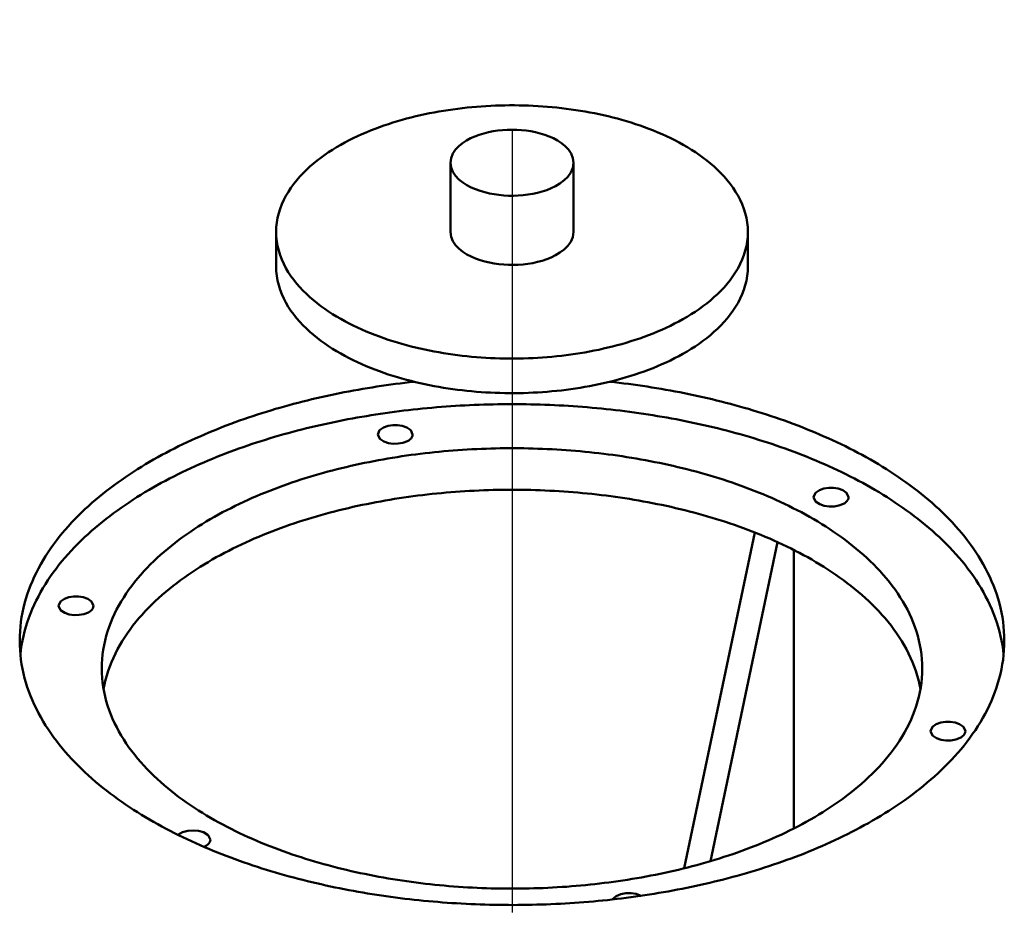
# Model space of a CAD drawing. Header units: millimetres. Extents: x 0 to 841, y 0 to 594.
# Tile 20 of 38: x 323 to 348, y 372 to 395. Entities that reach past the tile are written whole.
import ezdxf

# ---------------------------------------------------------------- set-up
doc = ezdxf.new("R2010")
doc.units = ezdxf.units.MM
doc.linetypes.add('EJE', pattern=[31, 20, -4, 3, -4])
doc.layers.add('EJE', color=7, linetype='EJE', lineweight=25)
doc.layers.add('VIS', color=7, linetype='CONTINUOUS', lineweight=50)

msp = doc.modelspace()

# ---------------------------------------------------------------- linework, layer by layer
at = {"layer": 'EJE'}
msp.add_line((335.5, 454.073), (335.5, 184.27), dxfattribs=at)
at = {"layer": 'VIS'}
for points in [[(341.519, 389.439), (341.515, 389.56), (341.502, 389.68), (341.482, 389.799), (341.453, 389.917), (341.417, 390.032), (341.374, 390.145), (341.324, 390.255), (341.269, 390.362), (341.207, 390.466), (341.141, 390.567), (341.07, 390.665), (340.994, 390.759), (340.915, 390.851), (340.832, 390.939), (340.746, 391.024), (340.658, 391.106), (340.566, 391.185), (340.472, 391.261), (340.376, 391.334), (340.278, 391.405), (340.178, 391.473), (340.077, 391.538), (339.974, 391.601), (339.869, 391.662), (339.764, 391.721), (339.657, 391.777), (339.549, 391.831), (339.44, 391.883), (339.329, 391.933), (339.219, 391.981), (339.107, 392.027), (338.994, 392.071), (338.881, 392.113), (338.767, 392.154), (338.653, 392.192), (338.538, 392.229), (338.422, 392.265), (338.306, 392.298), (338.19, 392.33), (338.073, 392.361), (337.955, 392.39), (337.838, 392.417), (337.72, 392.443), (337.601, 392.468), (337.483, 392.491), (337.364, 392.512), (337.245, 392.532), (337.125, 392.551), (337.006, 392.568), (336.886, 392.584), (336.766, 392.599), (336.646, 392.612), (336.526, 392.624), (336.405, 392.634), (336.285, 392.643), (336.164, 392.651), (336.044, 392.658), (335.923, 392.663), (335.802, 392.667), (335.681, 392.67), (335.56, 392.671), (335.44, 392.671), (335.319, 392.67), (335.198, 392.667), (335.077, 392.663), (334.956, 392.658), (334.836, 392.651), (334.715, 392.643), (334.595, 392.634), (334.474, 392.624), (334.354, 392.612), (334.234, 392.599), (334.114, 392.584), (333.994, 392.568), (333.875, 392.551), (333.755, 392.532), (333.636, 392.512), (333.517, 392.491), (333.399, 392.468), (333.28, 392.443), (333.162, 392.417), (333.045, 392.39), (332.927, 392.361), (332.81, 392.33), (332.694, 392.298), (332.578, 392.265), (332.462, 392.229), (332.347, 392.192), (332.233, 392.154), (332.119, 392.113), (332.006, 392.071), (331.893, 392.027), (331.781, 391.981), (331.671, 391.933), (331.56, 391.883), (331.451, 391.831), (331.343, 391.777), (331.236, 391.721), (331.131, 391.662), (331.026, 391.601), (330.923, 391.538), (330.822, 391.473), (330.722, 391.405), (330.624, 391.334), (330.528, 391.261), (330.434, 391.185), (330.342, 391.106), (330.254, 391.024), (330.168, 390.939), (330.085, 390.851), (330.006, 390.759), (329.93, 390.665), (329.859, 390.567), (329.793, 390.466), (329.731, 390.362), (329.676, 390.255), (329.626, 390.145), (329.583, 390.032), (329.547, 389.917), (329.518, 389.799), (329.498, 389.68), (329.485, 389.56), (329.481, 389.439)], [(337.07, 391.206), (337.054, 391.325), (337.01, 391.438), (336.943, 391.539), (336.86, 391.627), (336.767, 391.704), (336.665, 391.771), (336.559, 391.828), (336.448, 391.878), (336.335, 391.92), (336.219, 391.955), (336.101, 391.984), (335.982, 392.008), (335.863, 392.026), (335.742, 392.039), (335.621, 392.046), (335.5, 392.049), (335.379, 392.046), (335.258, 392.039), (335.137, 392.026), (335.018, 392.008), (334.899, 391.984), (334.781, 391.955), (334.665, 391.92), (334.552, 391.878), (334.441, 391.828), (334.335, 391.771), (334.233, 391.704), (334.14, 391.627), (334.057, 391.539), (333.99, 391.438), (333.946, 391.325), (333.93, 391.206)], [(333.93, 391.206), (333.946, 391.084), (333.993, 390.97), (334.062, 390.867), (334.147, 390.778), (334.243, 390.701), (334.347, 390.634), (334.456, 390.576), (334.569, 390.527), (334.685, 390.485), (334.804, 390.45), (334.924, 390.421), (335.045, 390.399), (335.167, 390.382), (335.29, 390.37), (335.414, 390.364), (335.537, 390.363), (335.66, 390.367), (335.784, 390.377), (335.906, 390.391), (336.028, 390.412), (336.149, 390.438), (336.268, 390.47), (336.385, 390.509), (336.499, 390.555), (336.61, 390.61)], [(333.93, 391.206), (333.93, 389.439)], [(336.61, 390.61), (336.723, 390.677), (336.829, 390.756), (336.922, 390.849), (336.999, 390.955), (337.051, 391.076), (337.07, 391.206)], [(337.07, 391.206), (337.07, 389.439)], [(329.481, 389.439), (329.485, 389.319), (329.497, 389.199), (329.518, 389.08), (329.547, 388.962), (329.583, 388.847), (329.626, 388.734), (329.675, 388.624), (329.731, 388.517), (329.792, 388.413), (329.859, 388.312), (329.93, 388.215), (330.005, 388.12), (330.084, 388.029), (330.167, 387.941), (330.253, 387.856), (330.341, 387.774), (330.433, 387.695), (330.526, 387.619), (330.622, 387.546), (330.72, 387.475), (330.82, 387.407), (330.921, 387.342), (331.024, 387.278), (331.129, 387.218), (331.234, 387.159), (331.341, 387.103), (331.449, 387.049), (331.558, 386.997), (331.668, 386.947), (331.779, 386.899), (331.891, 386.853), (332.003, 386.809), (332.116, 386.767), (332.23, 386.726), (332.344, 386.687), (332.459, 386.65), (332.575, 386.615), (332.691, 386.581), (332.807, 386.549), (332.924, 386.519), (333.041, 386.49), (333.159, 386.462), (333.277, 386.436), (333.395, 386.412), (333.513, 386.389), (333.632, 386.367), (333.751, 386.347), (333.871, 386.328), (333.99, 386.311), (334.11, 386.295), (334.23, 386.28), (334.35, 386.267), (334.47, 386.255), (334.59, 386.245), (334.71, 386.236), (334.831, 386.228), (334.952, 386.221), (335.072, 386.216), (335.193, 386.212), (335.314, 386.209), (335.434, 386.208), (335.555, 386.208), (335.676, 386.209), (335.797, 386.212), (335.917, 386.215), (336.038, 386.221), (336.158, 386.227), (336.279, 386.235), (336.399, 386.244), (336.52, 386.254), (336.64, 386.266), (336.76, 386.279), (336.88, 386.294), (336.999, 386.31), (337.119, 386.327), (337.238, 386.345), (337.357, 386.365), (337.476, 386.387), (337.595, 386.41), (337.713, 386.434), (337.831, 386.46), (337.949, 386.487), (338.066, 386.516), (338.183, 386.546), (338.299, 386.578), (338.415, 386.612), (338.531, 386.647), (338.646, 386.684), (338.76, 386.723), (338.874, 386.763), (338.987, 386.805), (339.099, 386.849), (339.211, 386.895), (339.322, 386.943), (339.432, 386.993), (339.541, 387.044), (339.649, 387.098), (339.756, 387.154)], [(329.481, 389.439), (329.481, 388.556)], [(333.93, 389.439), (333.946, 389.317), (333.993, 389.203), (334.062, 389.101), (334.147, 389.012), (334.243, 388.934), (334.347, 388.867), (334.456, 388.81), (334.569, 388.761), (334.685, 388.719), (334.804, 388.684), (334.924, 388.655), (335.045, 388.633), (335.167, 388.615), (335.29, 388.604), (335.414, 388.598), (335.537, 388.597), (335.66, 388.601), (335.784, 388.61), (335.906, 388.625), (336.028, 388.645), (336.149, 388.672), (336.268, 388.704), (336.385, 388.743), (336.499, 388.789), (336.61, 388.843)], [(336.61, 388.843), (336.723, 388.911), (336.829, 388.99), (336.922, 389.082), (336.999, 389.189), (337.051, 389.309), (337.07, 389.439)], [(339.756, 387.154), (339.862, 387.213), (339.967, 387.273), (340.071, 387.337), (340.173, 387.402), (340.273, 387.47), (340.371, 387.541), (340.468, 387.614), (340.562, 387.691), (340.654, 387.77), (340.743, 387.852), (340.829, 387.937), (340.912, 388.025), (340.992, 388.116), (341.067, 388.211), (341.139, 388.309), (341.206, 388.41), (341.267, 388.514), (341.323, 388.622), (341.373, 388.732), (341.417, 388.845), (341.453, 388.961), (341.482, 389.078), (341.502, 389.198), (341.515, 389.318), (341.519, 389.439)], [(341.519, 389.439), (341.519, 388.556)], [(329.481, 388.556), (329.485, 388.436), (329.497, 388.316), (329.518, 388.197), (329.547, 388.079), (329.583, 387.964), (329.626, 387.851), (329.675, 387.741), (329.731, 387.634), (329.792, 387.53), (329.859, 387.429), (329.93, 387.332), (330.005, 387.237), (330.084, 387.146), (330.167, 387.058), (330.253, 386.973), (330.341, 386.891), (330.433, 386.812), (330.526, 386.736), (330.622, 386.663), (330.72, 386.592), (330.82, 386.524), (330.921, 386.458), (331.024, 386.395), (331.129, 386.335), (331.234, 386.276), (331.341, 386.22), (331.449, 386.166), (331.558, 386.114), (331.668, 386.064), (331.779, 386.016), (331.891, 385.97), (332.003, 385.926), (332.116, 385.884), (332.23, 385.843), (332.344, 385.804), (332.459, 385.767), (332.575, 385.732), (332.691, 385.698), (332.807, 385.666), (332.924, 385.635), (333.041, 385.607), (333.159, 385.579), (333.277, 385.553), (333.395, 385.529), (333.513, 385.506), (333.632, 385.484), (333.751, 385.464), (333.871, 385.445), (333.99, 385.428), (334.11, 385.412), (334.23, 385.397), (334.35, 385.384), (334.47, 385.372), (334.59, 385.362), (334.71, 385.352), (334.831, 385.345), (334.952, 385.338), (335.072, 385.333), (335.193, 385.329), (335.314, 385.326), (335.434, 385.325), (335.555, 385.325), (335.676, 385.326), (335.797, 385.328), (335.917, 385.332), (336.038, 385.337), (336.158, 385.344), (336.279, 385.352), (336.399, 385.361), (336.52, 385.371), (336.64, 385.383), (336.76, 385.396), (336.88, 385.411), (336.999, 385.426), (337.119, 385.444), (337.238, 385.462), (337.357, 385.482), (337.476, 385.504), (337.595, 385.527), (337.713, 385.551), (337.831, 385.577), (337.949, 385.604), (338.066, 385.633), (338.183, 385.663), (338.299, 385.695), (338.415, 385.729), (338.531, 385.764), (338.646, 385.801), (338.76, 385.84), (338.874, 385.88), (338.987, 385.922), (339.099, 385.966), (339.211, 386.012), (339.322, 386.06), (339.432, 386.109), (339.541, 386.161), (339.649, 386.215), (339.756, 386.271)], [(339.756, 386.271), (339.862, 386.33), (339.967, 386.39), (340.071, 386.453), (340.173, 386.519), (340.273, 386.587), (340.371, 386.658), (340.468, 386.731), (340.562, 386.807), (340.654, 386.887), (340.743, 386.969), (340.829, 387.054), (340.912, 387.142), (340.992, 387.233), (341.067, 387.328), (341.139, 387.426), (341.206, 387.527), (341.267, 387.631), (341.323, 387.738), (341.373, 387.849), (341.417, 387.962), (341.453, 388.078), (341.482, 388.195), (341.502, 388.315), (341.515, 388.435), (341.519, 388.556)], [(322.938, 379.005), (322.94, 379.125), (322.946, 379.246), (322.956, 379.366), (322.97, 379.485), (322.988, 379.604), (323.01, 379.723), (323.035, 379.841), (323.064, 379.958), (323.097, 380.073), (323.133, 380.188), (323.173, 380.302), (323.216, 380.415), (323.262, 380.526), (323.311, 380.636), (323.363, 380.744), (323.418, 380.852), (323.476, 380.957), (323.536, 381.062), (323.599, 381.164), (323.665, 381.265), (323.732, 381.365), (323.802, 381.463), (323.874, 381.56), (323.948, 381.655), (324.024, 381.748), (324.102, 381.84), (324.182, 381.931), (324.263, 382.02), (324.346, 382.107), (324.43, 382.193), (324.516, 382.278), (324.603, 382.361), (324.692, 382.442), (324.782, 382.522), (324.873, 382.601), (324.965, 382.679), (325.059, 382.755), (325.153, 382.829), (325.249, 382.903), (325.345, 382.975), (325.443, 383.046), (325.541, 383.115), (325.64, 383.184), (325.74, 383.251), (325.841, 383.317), (325.943, 383.382), (326.045, 383.445), (326.148, 383.508), (326.252, 383.569), (326.356, 383.629), (326.461, 383.688), (326.567, 383.746), (326.673, 383.803), (326.779, 383.859), (326.887, 383.914), (326.994, 383.968), (327.103, 384.021), (327.211, 384.073), (327.321, 384.124), (327.43, 384.173), (327.54, 384.222), (327.651, 384.27), (327.762, 384.318), (327.873, 384.364), (327.985, 384.409), (328.097, 384.453), (328.209, 384.497), (328.322, 384.54), (328.435, 384.581), (328.548, 384.622), (328.661, 384.662), (328.775, 384.701), (328.89, 384.74), (329.004, 384.777), (329.119, 384.814), (329.234, 384.85), (329.349, 384.885), (329.464, 384.92), (329.58, 384.953), (329.696, 384.986), (329.812, 385.018), (329.928, 385.05), (330.045, 385.08), (330.162, 385.11), (330.279, 385.139), (330.396, 385.167), (330.513, 385.195), (330.63, 385.222), (330.748, 385.248), (330.866, 385.273), (330.984, 385.298), (331.102, 385.322), (331.22, 385.346), (331.338, 385.368), (331.457, 385.39), (331.575, 385.412), (331.694, 385.432), (331.813, 385.452), (331.932, 385.471), (332.051, 385.49), (332.17, 385.508), (332.289, 385.525), (332.408, 385.542), (332.528, 385.558), (332.647, 385.573), (332.767, 385.588), (332.886, 385.602), (333.006, 385.615)], [(337.994, 385.615), (338.114, 385.602), (338.233, 385.588), (338.353, 385.573), (338.472, 385.558), (338.592, 385.542), (338.711, 385.525), (338.83, 385.508), (338.949, 385.49), (339.068, 385.471), (339.187, 385.452), (339.306, 385.432), (339.425, 385.412), (339.543, 385.39), (339.662, 385.368), (339.78, 385.346), (339.898, 385.322), (340.016, 385.298), (340.134, 385.273), (340.252, 385.248), (340.37, 385.222), (340.487, 385.195), (340.604, 385.167), (340.721, 385.139), (340.838, 385.11), (340.955, 385.08), (341.072, 385.05), (341.188, 385.018), (341.304, 384.986), (341.42, 384.953), (341.536, 384.92), (341.651, 384.885), (341.766, 384.85), (341.881, 384.814), (341.996, 384.777), (342.11, 384.74), (342.225, 384.701), (342.339, 384.662), (342.452, 384.622), (342.565, 384.581), (342.678, 384.54), (342.791, 384.497), (342.903, 384.453), (343.015, 384.409), (343.127, 384.364), (343.238, 384.318), (343.349, 384.27), (343.46, 384.222), (343.57, 384.173), (343.679, 384.124), (343.789, 384.073), (343.897, 384.021), (344.006, 383.968), (344.113, 383.914), (344.221, 383.859), (344.327, 383.803), (344.433, 383.746), (344.539, 383.688), (344.644, 383.629), (344.748, 383.569), (344.852, 383.508), (344.955, 383.445), (345.057, 383.382), (345.159, 383.317), (345.26, 383.251), (345.36, 383.184), (345.459, 383.115), (345.557, 383.046), (345.655, 382.975), (345.751, 382.903), (345.847, 382.829), (345.941, 382.755), (346.035, 382.679), (346.127, 382.601), (346.218, 382.522), (346.308, 382.442), (346.397, 382.361), (346.484, 382.278), (346.57, 382.193), (346.654, 382.107), (346.737, 382.02), (346.818, 381.931), (346.898, 381.84), (346.976, 381.748), (347.052, 381.655), (347.126, 381.56), (347.198, 381.463), (347.268, 381.365), (347.335, 381.265), (347.401, 381.164), (347.464, 381.062), (347.524, 380.957), (347.582, 380.852), (347.637, 380.744), (347.689, 380.636), (347.738, 380.526), (347.784, 380.415), (347.827, 380.302), (347.867, 380.188), (347.903, 380.073), (347.936, 379.958), (347.965, 379.841), (347.99, 379.723), (348.012, 379.604), (348.03, 379.485), (348.044, 379.366), (348.054, 379.246), (348.06, 379.125), (348.062, 379.005)], [(348.045, 378.652), (348.031, 378.771), (348.013, 378.89), (347.992, 379.008), (347.967, 379.126), (347.938, 379.243), (347.906, 379.359), (347.87, 379.473), (347.83, 379.587), (347.788, 379.7), (347.742, 379.811), (347.693, 379.921), (347.641, 380.029), (347.586, 380.136), (347.529, 380.242), (347.469, 380.346), (347.406, 380.449), (347.341, 380.55), (347.274, 380.65), (347.204, 380.748), (347.132, 380.844), (347.059, 380.939), (346.983, 381.033), (346.906, 381.125), (346.826, 381.215), (346.745, 381.304), (346.663, 381.392), (346.579, 381.478), (346.493, 381.562), (346.406, 381.645), (346.318, 381.727), (346.228, 381.807), (346.137, 381.886), (346.045, 381.963), (345.952, 382.039), (345.858, 382.114), (345.763, 382.188), (345.666, 382.26), (345.569, 382.331), (345.471, 382.4), (345.372, 382.469), (345.272, 382.536), (345.172, 382.602), (345.071, 382.667), (344.969, 382.73), (344.866, 382.793), (344.762, 382.854), (344.658, 382.915), (344.554, 382.974), (344.448, 383.032), (344.342, 383.089), (344.236, 383.145), (344.129, 383.2), (344.021, 383.254), (343.913, 383.307), (343.805, 383.359), (343.696, 383.409), (343.586, 383.459), (343.477, 383.509), (343.366, 383.557), (343.256, 383.604), (343.145, 383.65), (343.033, 383.695), (342.922, 383.74), (342.809, 383.783), (342.697, 383.826), (342.584, 383.868), (342.471, 383.909), (342.358, 383.949), (342.244, 383.988), (342.13, 384.027), (342.016, 384.064), (341.901, 384.101), (341.787, 384.137), (341.672, 384.173), (341.556, 384.207), (341.441, 384.241), (341.325, 384.274), (341.209, 384.306), (341.093, 384.337), (340.977, 384.368), (340.86, 384.398), (340.744, 384.427), (340.627, 384.455), (340.51, 384.483), (340.393, 384.51), (340.275, 384.536), (340.158, 384.562), (340.04, 384.587), (339.922, 384.611), (339.804, 384.634), (339.686, 384.657), (339.568, 384.679), (339.449, 384.701), (339.331, 384.721), (339.212, 384.741), (339.094, 384.761), (338.975, 384.78), (338.856, 384.798), (338.737, 384.815), (338.618, 384.832), (338.499, 384.848), (338.379, 384.863), (338.26, 384.878), (338.14, 384.892), (338.021, 384.906), (337.901, 384.918), (337.782, 384.931), (337.662, 384.942), (337.542, 384.953), (337.422, 384.963), (337.302, 384.973), (337.182, 384.982), (337.062, 384.99), (336.942, 384.998), (336.822, 385.005), (336.702, 385.012), (336.582, 385.018), (336.462, 385.023), (336.342, 385.028), (336.222, 385.032), (336.101, 385.035), (335.981, 385.038), (335.861, 385.04), (335.741, 385.041), (335.62, 385.042), (335.5, 385.043), (335.38, 385.042), (335.259, 385.041), (335.139, 385.04), (335.019, 385.038), (334.899, 385.035), (334.778, 385.032), (334.658, 385.028), (334.538, 385.023), (334.418, 385.018), (334.298, 385.012), (334.178, 385.005), (334.058, 384.998), (333.938, 384.99), (333.818, 384.982), (333.698, 384.973), (333.578, 384.963), (333.458, 384.953), (333.338, 384.942), (333.218, 384.931), (333.099, 384.918), (332.979, 384.906), (332.86, 384.892), (332.74, 384.878), (332.621, 384.863), (332.501, 384.848), (332.382, 384.832), (332.263, 384.815), (332.144, 384.798), (332.025, 384.78), (331.906, 384.761), (331.788, 384.741), (331.669, 384.721), (331.551, 384.701), (331.432, 384.679), (331.314, 384.657), (331.196, 384.634), (331.078, 384.611), (330.96, 384.587), (330.842, 384.562), (330.725, 384.536), (330.607, 384.51), (330.49, 384.483), (330.373, 384.455), (330.256, 384.427), (330.14, 384.398), (330.023, 384.368), (329.907, 384.337), (329.791, 384.306), (329.675, 384.274), (329.559, 384.241), (329.444, 384.207), (329.328, 384.173), (329.213, 384.137), (329.099, 384.101), (328.984, 384.064), (328.87, 384.027), (328.756, 383.988), (328.642, 383.949), (328.529, 383.909), (328.416, 383.868), (328.303, 383.826), (328.191, 383.783), (328.078, 383.74), (327.967, 383.695), (327.855, 383.65), (327.744, 383.604), (327.634, 383.557), (327.523, 383.509), (327.414, 383.459), (327.304, 383.409), (327.195, 383.359), (327.087, 383.307), (326.979, 383.254), (326.871, 383.2), (326.764, 383.145), (326.658, 383.089), (326.552, 383.032), (326.446, 382.974), (326.342, 382.915), (326.238, 382.854), (326.134, 382.793), (326.031, 382.73), (325.929, 382.667), (325.828, 382.602), (325.728, 382.536), (325.628, 382.469), (325.529, 382.4), (325.431, 382.331), (325.334, 382.26), (325.237, 382.188), (325.142, 382.114), (325.048, 382.039), (324.955, 381.963), (324.863, 381.886), (324.772, 381.807), (324.682, 381.727), (324.594, 381.645), (324.507, 381.562), (324.421, 381.478), (324.337, 381.392), (324.255, 381.304), (324.174, 381.215), (324.094, 381.125), (324.017, 381.033), (323.941, 380.939), (323.868, 380.844), (323.796, 380.748), (323.726, 380.65), (323.659, 380.55), (323.594, 380.449), (323.531, 380.346), (323.471, 380.242), (323.414, 380.136), (323.359, 380.029), (323.307, 379.921), (323.258, 379.811), (323.212, 379.7), (323.17, 379.587), (323.13, 379.473), (323.094, 379.359), (323.062, 379.243), (323.033, 379.126), (323.008, 379.008), (322.987, 378.89), (322.969, 378.771), (322.955, 378.652)], [(332.075, 384.27), (332.123, 384.379), (332.223, 384.448), (332.338, 384.488), (332.459, 384.507), (332.581, 384.507), (332.701, 384.488), (332.816, 384.448), (332.916, 384.379), (332.965, 384.27)], [(332.834, 384.101), (332.718, 384.056), (332.595, 384.035), (332.47, 384.033), (332.347, 384.05), (332.228, 384.089), (332.125, 384.159), (332.075, 384.27)], [(332.965, 384.27), (332.959, 384.233), (332.944, 384.199), (332.923, 384.169), (332.896, 384.143), (332.866, 384.12), (332.834, 384.101)], [(325.032, 378.298), (325.034, 378.418), (325.041, 378.539), (325.053, 378.658), (325.07, 378.777), (325.091, 378.896), (325.117, 379.013), (325.147, 379.129), (325.181, 379.245), (325.22, 379.358), (325.262, 379.471), (325.308, 379.582), (325.358, 379.691), (325.412, 379.799), (325.469, 379.905), (325.529, 380.009), (325.592, 380.112), (325.657, 380.212), (325.726, 380.311), (325.797, 380.408), (325.871, 380.503), (325.947, 380.596), (326.025, 380.687), (326.105, 380.777), (326.187, 380.865), (326.271, 380.951), (326.357, 381.035), (326.444, 381.118), (326.533, 381.199), (326.624, 381.278), (326.716, 381.355), (326.809, 381.431), (326.903, 381.505), (326.999, 381.578), (327.096, 381.649), (327.194, 381.719), (327.293, 381.787), (327.393, 381.854), (327.494, 381.919), (327.596, 381.983), (327.698, 382.046), (327.802, 382.107), (327.906, 382.167), (328.011, 382.225), (328.117, 382.283), (328.223, 382.339), (328.33, 382.393), (328.438, 382.447), (328.546, 382.499), (328.655, 382.551), (328.764, 382.601), (328.874, 382.649), (328.984, 382.697), (329.095, 382.744), (329.206, 382.789), (329.318, 382.834), (329.43, 382.877), (329.543, 382.92), (329.656, 382.961), (329.769, 383.001), (329.882, 383.041), (329.996, 383.079), (330.111, 383.117), (330.225, 383.153), (330.34, 383.188), (330.455, 383.223), (330.571, 383.257), (330.686, 383.289), (330.802, 383.321), (330.919, 383.352), (331.035, 383.382), (331.152, 383.411), (331.269, 383.439), (331.386, 383.466), (331.503, 383.493), (331.62, 383.518), (331.738, 383.543), (331.856, 383.567), (331.974, 383.59), (332.092, 383.612), (332.21, 383.634), (332.329, 383.655), (332.447, 383.674), (332.566, 383.693), (332.685, 383.712), (332.804, 383.729), (332.923, 383.746), (333.042, 383.762), (333.161, 383.777), (333.281, 383.791), (333.4, 383.804), (333.52, 383.817), (333.639, 383.829), (333.759, 383.84), (333.879, 383.851), (333.999, 383.861), (334.119, 383.869), (334.239, 383.878), (334.359, 383.885), (334.479, 383.892), (334.599, 383.898), (334.719, 383.903), (334.839, 383.907), (334.959, 383.911), (335.079, 383.914), (335.199, 383.916), (335.32, 383.918), (335.44, 383.919), (335.56, 383.919), (335.68, 383.918), (335.801, 383.916), (335.921, 383.914), (336.041, 383.911), (336.161, 383.907), (336.281, 383.903), (336.401, 383.898), (336.521, 383.892), (336.642, 383.885), (336.761, 383.878), (336.881, 383.869), (337.001, 383.861), (337.121, 383.851), (337.241, 383.84), (337.361, 383.829), (337.48, 383.817), (337.6, 383.804), (337.719, 383.791), (337.839, 383.777), (337.958, 383.762), (338.077, 383.746), (338.196, 383.729), (338.315, 383.712), (338.434, 383.693), (338.553, 383.674), (338.671, 383.655), (338.79, 383.634), (338.908, 383.612), (339.026, 383.59), (339.144, 383.567), (339.262, 383.543), (339.38, 383.518), (339.497, 383.493), (339.614, 383.466), (339.731, 383.439), (339.848, 383.411), (339.965, 383.382), (340.081, 383.352), (340.198, 383.321), (340.314, 383.289), (340.429, 383.257), (340.545, 383.223), (340.66, 383.188), (340.775, 383.153), (340.889, 383.117), (341.004, 383.079), (341.118, 383.041), (341.231, 383.001), (341.344, 382.961), (341.457, 382.92), (341.57, 382.877), (341.682, 382.834), (341.794, 382.789), (341.905, 382.744), (342.016, 382.697), (342.126, 382.649), (342.236, 382.601), (342.345, 382.551), (342.454, 382.499), (342.562, 382.447), (342.67, 382.393), (342.777, 382.339), (342.883, 382.283), (342.989, 382.225), (343.094, 382.167), (343.198, 382.107), (343.302, 382.046), (343.404, 381.983), (343.506, 381.919), (343.607, 381.854), (343.707, 381.787), (343.806, 381.719), (343.904, 381.649), (344.001, 381.578), (344.097, 381.505), (344.191, 381.431), (344.284, 381.355), (344.376, 381.278), (344.467, 381.199), (344.556, 381.118), (344.643, 381.035), (344.729, 380.951), (344.813, 380.865), (344.895, 380.777), (344.975, 380.687), (345.053, 380.596), (345.129, 380.503), (345.203, 380.408), (345.274, 380.311), (345.343, 380.212), (345.408, 380.112), (345.471, 380.009), (345.531, 379.905), (345.588, 379.799), (345.642, 379.691), (345.692, 379.582), (345.738, 379.471), (345.78, 379.358), (345.819, 379.245), (345.853, 379.129), (345.883, 379.013), (345.909, 378.896), (345.93, 378.777), (345.947, 378.658), (345.959, 378.539), (345.966, 378.418), (345.968, 378.298)], [(343.197, 382.67), (343.246, 382.779), (343.346, 382.848), (343.461, 382.888), (343.581, 382.907), (343.703, 382.907), (343.824, 382.888), (343.939, 382.848), (344.039, 382.779), (344.087, 382.67)], [(345.922, 377.768), (345.898, 377.886), (345.871, 378.004), (345.839, 378.12), (345.803, 378.234), (345.762, 378.348), (345.718, 378.46), (345.67, 378.57), (345.619, 378.679), (345.564, 378.786), (345.506, 378.891), (345.444, 378.994), (345.38, 379.096), (345.313, 379.196), (345.243, 379.294), (345.171, 379.39), (345.096, 379.484), (345.019, 379.577), (344.94, 379.668), (344.859, 379.756), (344.776, 379.843), (344.691, 379.929), (344.605, 380.012), (344.516, 380.094), (344.427, 380.174), (344.335, 380.253), (344.243, 380.33), (344.149, 380.405), (344.054, 380.478), (343.958, 380.551), (343.86, 380.621), (343.762, 380.69), (343.662, 380.758), (343.562, 380.824), (343.46, 380.889), (343.358, 380.952), (343.255, 381.014), (343.151, 381.075), (343.046, 381.134), (342.941, 381.192), (342.835, 381.249), (342.728, 381.304), (342.621, 381.358), (342.513, 381.411), (342.404, 381.463), (342.295, 381.514), (342.185, 381.563), (342.075, 381.612), (341.964, 381.659), (341.853, 381.705), (341.742, 381.75), (341.63, 381.794), (341.518, 381.837), (341.405, 381.879), (341.292, 381.92), (341.178, 381.96), (341.064, 381.999), (340.95, 382.037), (340.836, 382.074), (340.721, 382.11), (340.606, 382.145), (340.49, 382.179), (340.375, 382.212), (340.259, 382.245), (340.143, 382.276), (340.026, 382.306), (339.91, 382.336), (339.793, 382.365), (339.676, 382.392), (339.558, 382.419), (339.441, 382.445), (339.323, 382.471), (339.206, 382.495), (339.088, 382.518), (338.969, 382.541), (338.851, 382.563), (338.733, 382.584), (338.614, 382.604), (338.495, 382.624), (338.377, 382.643), (338.258, 382.66), (338.138, 382.677), (338.019, 382.694), (337.9, 382.709), (337.781, 382.724), (337.661, 382.738), (337.541, 382.751), (337.422, 382.763), (337.302, 382.775), (337.182, 382.786), (337.062, 382.796), (336.942, 382.805), (336.822, 382.814), (336.702, 382.822), (336.582, 382.829), (336.462, 382.835), (336.342, 382.841), (336.222, 382.845), (336.101, 382.85), (335.981, 382.853), (335.861, 382.856), (335.741, 382.857), (335.62, 382.858), (335.5, 382.859), (335.38, 382.858), (335.259, 382.857), (335.139, 382.856), (335.019, 382.853), (334.899, 382.85), (334.778, 382.845), (334.658, 382.841), (334.538, 382.835), (334.418, 382.829), (334.298, 382.822), (334.178, 382.814), (334.058, 382.805), (333.938, 382.796), (333.818, 382.786), (333.698, 382.775), (333.578, 382.763), (333.459, 382.751), (333.339, 382.738), (333.219, 382.724), (333.1, 382.709), (332.981, 382.694), (332.862, 382.677), (332.742, 382.66), (332.623, 382.643), (332.505, 382.624), (332.386, 382.604), (332.267, 382.584), (332.149, 382.563), (332.031, 382.541), (331.912, 382.518), (331.794, 382.495), (331.677, 382.471), (331.559, 382.445), (331.442, 382.419), (331.324, 382.392), (331.207, 382.365), (331.09, 382.336), (330.974, 382.306), (330.857, 382.276), (330.741, 382.245), (330.625, 382.212), (330.51, 382.179), (330.394, 382.145), (330.279, 382.11), (330.164, 382.074), (330.05, 382.037), (329.936, 381.999), (329.822, 381.96), (329.708, 381.92), (329.595, 381.879), (329.482, 381.837), (329.37, 381.794), (329.258, 381.75), (329.147, 381.705), (329.036, 381.659), (328.925, 381.612), (328.815, 381.563), (328.705, 381.514), (328.596, 381.463), (328.487, 381.411), (328.379, 381.358), (328.272, 381.304), (328.165, 381.249), (328.059, 381.192), (327.954, 381.134), (327.849, 381.075), (327.745, 381.014), (327.642, 380.952), (327.54, 380.889), (327.438, 380.824), (327.338, 380.758), (327.238, 380.69), (327.14, 380.621), (327.042, 380.551), (326.946, 380.478), (326.851, 380.405), (326.757, 380.33), (326.665, 380.253), (326.573, 380.174), (326.484, 380.094), (326.395, 380.012), (326.309, 379.929), (326.224, 379.843), (326.141, 379.756), (326.06, 379.668), (325.981, 379.577), (325.904, 379.484), (325.829, 379.39), (325.757, 379.294), (325.687, 379.196), (325.62, 379.096), (325.556, 378.994), (325.494, 378.891), (325.436, 378.786), (325.381, 378.679), (325.33, 378.57), (325.282, 378.46), (325.238, 378.348), (325.197, 378.234), (325.161, 378.12), (325.129, 378.004), (325.102, 377.886), (325.078, 377.768)], [(343.957, 382.501), (343.841, 382.456), (343.718, 382.434), (343.593, 382.433), (343.469, 382.45), (343.351, 382.489), (343.248, 382.559), (343.197, 382.67)], [(344.087, 382.67), (344.082, 382.633), (344.067, 382.599), (344.045, 382.569), (344.019, 382.543), (343.989, 382.52), (343.957, 382.501)], [(339.896, 373.198), (341.695, 381.769)], [(340.566, 373.38), (342.275, 381.523)], [(342.692, 381.322), (342.692, 374.214)], [(323.932, 379.898), (323.981, 380.007), (324.081, 380.076), (324.196, 380.117), (324.316, 380.135), (324.438, 380.135), (324.559, 380.117), (324.674, 380.076), (324.774, 380.007), (324.822, 379.898)], [(324.692, 379.73), (324.576, 379.685), (324.453, 379.663), (324.328, 379.661), (324.204, 379.678), (324.086, 379.718), (323.983, 379.788), (323.932, 379.898)], [(324.822, 379.898), (324.817, 379.862), (324.802, 379.827), (324.78, 379.797), (324.754, 379.771), (324.724, 379.749), (324.692, 379.73)], [(344.383, 374.236), (344.276, 374.179), (344.169, 374.124), (344.062, 374.07), (343.954, 374.016), (343.845, 373.964), (343.736, 373.912), (343.627, 373.862), (343.517, 373.813), (343.407, 373.764), (343.296, 373.716), (343.185, 373.67), (343.074, 373.624), (342.962, 373.579), (342.85, 373.535), (342.737, 373.492), (342.624, 373.45), (342.511, 373.409), (342.398, 373.368), (342.284, 373.328), (342.17, 373.29), (342.055, 373.252), (341.941, 373.214), (341.826, 373.178), (341.711, 373.142), (341.596, 373.108), (341.48, 373.074), (341.364, 373.04), (341.248, 373.008), (341.132, 372.976), (341.016, 372.945), (340.899, 372.915), (340.782, 372.886), (340.665, 372.857), (340.548, 372.829), (340.431, 372.802), (340.313, 372.775), (340.195, 372.749), (340.078, 372.724), (339.96, 372.7), (339.842, 372.676), (339.723, 372.653), (339.605, 372.631), (339.486, 372.609), (339.368, 372.588), (339.249, 372.568), (339.13, 372.548), (339.011, 372.529), (338.892, 372.511), (338.773, 372.493), (338.654, 372.476), (338.534, 372.46), (338.415, 372.445), (338.295, 372.43), (338.176, 372.415), (338.056, 372.402), (337.936, 372.388), (337.816, 372.376), (337.697, 372.364), (337.577, 372.353), (337.457, 372.343), (337.337, 372.333), (337.216, 372.324), (337.096, 372.315), (336.976, 372.307), (336.856, 372.3), (336.735, 372.293), (336.615, 372.287), (336.495, 372.282), (336.374, 372.277), (336.254, 372.273), (336.134, 372.269), (336.013, 372.266), (335.893, 372.264), (335.772, 372.262), (335.652, 372.261), (335.531, 372.26), (335.411, 372.261), (335.29, 372.261), (335.17, 372.263), (335.05, 372.265), (334.929, 372.267), (334.809, 372.271), (334.688, 372.275), (334.568, 372.279), (334.447, 372.284), (334.327, 372.29), (334.207, 372.296), (334.087, 372.303), (333.966, 372.311), (333.846, 372.319), (333.726, 372.328), (333.606, 372.338), (333.486, 372.348), (333.366, 372.358), (333.246, 372.37), (333.126, 372.382), (333.006, 372.395), (332.887, 372.408), (332.767, 372.422), (332.647, 372.437), (332.528, 372.452), (332.408, 372.468), (332.289, 372.484), (332.17, 372.502), (332.051, 372.52), (331.932, 372.538), (331.813, 372.557), (331.694, 372.577), (331.575, 372.598), (331.457, 372.619), (331.338, 372.641), (331.22, 372.664), (331.102, 372.687), (330.984, 372.711), (330.866, 372.736), (330.748, 372.762), (330.631, 372.788), (330.513, 372.815), (330.396, 372.842), (330.279, 372.871), (330.162, 372.9), (330.045, 372.929), (329.929, 372.96), (329.812, 372.991), (329.696, 373.023), (329.58, 373.056), (329.465, 373.09), (329.349, 373.124), (329.234, 373.159), (329.119, 373.195), (329.004, 373.232), (328.89, 373.27), (328.775, 373.308), (328.662, 373.347), (328.548, 373.387), (328.435, 373.428), (328.322, 373.47), (328.209, 373.513), (328.097, 373.556), (327.985, 373.601), (327.873, 373.646), (327.762, 373.692), (327.651, 373.739), (327.54, 373.787), (327.43, 373.836), (327.321, 373.886), (327.211, 373.937), (327.103, 373.989), (326.994, 374.042), (326.887, 374.095), (326.779, 374.15), (326.673, 374.206), (326.567, 374.263), (326.461, 374.321), (326.356, 374.38), (326.252, 374.441), (326.148, 374.502), (326.045, 374.564), (325.943, 374.628), (325.841, 374.693), (325.74, 374.759), (325.64, 374.826), (325.541, 374.894), (325.443, 374.964), (325.345, 375.035), (325.249, 375.107), (325.153, 375.18), (325.059, 375.255), (324.965, 375.331), (324.873, 375.408), (324.782, 375.487), (324.692, 375.567), (324.604, 375.649), (324.516, 375.732), (324.43, 375.817), (324.346, 375.903), (324.263, 375.99), (324.182, 376.079), (324.102, 376.169), (324.024, 376.261), (323.948, 376.355), (323.874, 376.45), (323.802, 376.546), (323.733, 376.645), (323.665, 376.744), (323.599, 376.845), (323.537, 376.948), (323.476, 377.052), (323.418, 377.158), (323.363, 377.265), (323.311, 377.374), (323.262, 377.484), (323.216, 377.595), (323.173, 377.708), (323.133, 377.821), (323.097, 377.936), (323.064, 378.052), (323.035, 378.169), (323.01, 378.287), (322.988, 378.405), (322.97, 378.524), (322.956, 378.644), (322.946, 378.764), (322.94, 378.884), (322.938, 379.005)], [(348.062, 379.005), (348.06, 378.883), (348.054, 378.762), (348.044, 378.641), (348.029, 378.52), (348.011, 378.4), (347.989, 378.28), (347.963, 378.161), (347.934, 378.043), (347.9, 377.927), (347.863, 377.811), (347.823, 377.696), (347.779, 377.583), (347.732, 377.47), (347.682, 377.36), (347.629, 377.25), (347.573, 377.142), (347.515, 377.036), (347.453, 376.931), (347.389, 376.828), (347.323, 376.726), (347.254, 376.625), (347.183, 376.527), (347.11, 376.43), (347.035, 376.334), (346.958, 376.24), (346.879, 376.148), (346.798, 376.057), (346.716, 375.967), (346.632, 375.879), (346.546, 375.793), (346.459, 375.708), (346.37, 375.625), (346.281, 375.543), (346.19, 375.462), (346.097, 375.383), (346.004, 375.306), (345.909, 375.229), (345.813, 375.154), (345.717, 375.081), (345.619, 375.008), (345.52, 374.937), (345.421, 374.868), (345.32, 374.799), (345.219, 374.732), (345.117, 374.666), (345.014, 374.601), (344.91, 374.537), (344.806, 374.475), (344.701, 374.413), (344.596, 374.353), (344.489, 374.294), (344.383, 374.236)], [(342.902, 374.324), (342.796, 374.268), (342.689, 374.213), (342.581, 374.159), (342.473, 374.106), (342.364, 374.055), (342.255, 374.005), (342.145, 373.955), (342.035, 373.907), (341.924, 373.861), (341.812, 373.815), (341.701, 373.77), (341.588, 373.726), (341.476, 373.684), (341.363, 373.642), (341.25, 373.602), (341.136, 373.562), (341.022, 373.524), (340.908, 373.486), (340.793, 373.449), (340.678, 373.414), (340.563, 373.379), (340.447, 373.345), (340.331, 373.312), (340.215, 373.28), (340.099, 373.249), (339.983, 373.219), (339.866, 373.19), (339.749, 373.162), (339.632, 373.134), (339.514, 373.108), (339.397, 373.082), (339.279, 373.057), (339.161, 373.033), (339.043, 373.01), (338.925, 372.987), (338.806, 372.966), (338.688, 372.945), (338.569, 372.925), (338.45, 372.906), (338.331, 372.887), (338.212, 372.87), (338.093, 372.853), (337.974, 372.837), (337.854, 372.822), (337.735, 372.808), (337.615, 372.794), (337.496, 372.781), (337.376, 372.769), (337.256, 372.758), (337.136, 372.747), (337.016, 372.737), (336.896, 372.728), (336.776, 372.72), (336.656, 372.712), (336.536, 372.706), (336.416, 372.7), (336.296, 372.694), (336.175, 372.69), (336.055, 372.686), (335.935, 372.683), (335.814, 372.681), (335.694, 372.679), (335.574, 372.678), (335.453, 372.678), (335.333, 372.679), (335.213, 372.68), (335.092, 372.682), (334.972, 372.685), (334.852, 372.689), (334.731, 372.693), (334.611, 372.698), (334.491, 372.704), (334.371, 372.711), (334.251, 372.718), (334.131, 372.726), (334.011, 372.735), (333.891, 372.745), (333.771, 372.755), (333.651, 372.766), (333.531, 372.778), (333.411, 372.791), (333.292, 372.804), (333.172, 372.819), (333.053, 372.834), (332.934, 372.849), (332.814, 372.866), (332.695, 372.883), (332.576, 372.902), (332.457, 372.921), (332.339, 372.94), (332.22, 372.961), (332.102, 372.982), (331.983, 373.005), (331.865, 373.028), (331.747, 373.052), (331.63, 373.076), (331.512, 373.102), (331.395, 373.128), (331.277, 373.156), (331.16, 373.184), (331.044, 373.213), (330.927, 373.243), (330.811, 373.273), (330.695, 373.305), (330.579, 373.338), (330.463, 373.371), (330.348, 373.406), (330.233, 373.441), (330.118, 373.478), (330.004, 373.515), (329.89, 373.553), (329.776, 373.593), (329.662, 373.633), (329.549, 373.674), (329.437, 373.717), (329.325, 373.76), (329.213, 373.805), (329.101, 373.85), (328.99, 373.897), (328.88, 373.945), (328.77, 373.993), (328.66, 374.043), (328.551, 374.095), (328.443, 374.147), (328.335, 374.201), (328.228, 374.255), (328.122, 374.311), (328.016, 374.369), (327.911, 374.427), (327.806, 374.487), (327.703, 374.548), (327.6, 374.611), (327.498, 374.675), (327.397, 374.74), (327.297, 374.807), (327.198, 374.875), (327.099, 374.945), (327.002, 375.016), (326.907, 375.089), (326.812, 375.163), (326.718, 375.239), (326.626, 375.317), (326.536, 375.396), (326.447, 375.477), (326.359, 375.559), (326.273, 375.644), (326.189, 375.73), (326.107, 375.817), (326.027, 375.907), (325.948, 375.999), (325.872, 376.092), (325.799, 376.187), (325.727, 376.284), (325.659, 376.383), (325.593, 376.483), (325.53, 376.586), (325.469, 376.69), (325.413, 376.796), (325.359, 376.904), (325.309, 377.013), (325.263, 377.125), (325.22, 377.237), (325.182, 377.351), (325.147, 377.466), (325.117, 377.583), (325.091, 377.7), (325.07, 377.819), (325.053, 377.938), (325.041, 378.058), (325.034, 378.178), (325.032, 378.298)], [(345.968, 378.298), (345.966, 378.176), (345.958, 378.054), (345.946, 377.932), (345.929, 377.81), (345.907, 377.69), (345.88, 377.57), (345.849, 377.452), (345.813, 377.335), (345.773, 377.219), (345.729, 377.104), (345.681, 376.992), (345.63, 376.881), (345.574, 376.771), (345.516, 376.664), (345.454, 376.558), (345.389, 376.454), (345.321, 376.352), (345.25, 376.252), (345.176, 376.154), (345.101, 376.058), (345.022, 375.964), (344.942, 375.871), (344.859, 375.781), (344.775, 375.692), (344.688, 375.605), (344.6, 375.52), (344.51, 375.437), (344.419, 375.356), (344.326, 375.276), (344.231, 375.198), (344.135, 375.121), (344.038, 375.047), (343.94, 374.973), (343.841, 374.902), (343.74, 374.832), (343.638, 374.763), (343.536, 374.696), (343.432, 374.631), (343.328, 374.567), (343.223, 374.504), (343.117, 374.443), (343.01, 374.383), (342.902, 374.324)], [(346.178, 376.698), (346.226, 376.807), (346.326, 376.876), (346.441, 376.916), (346.562, 376.935), (346.684, 376.935), (346.804, 376.916), (346.919, 376.876), (347.019, 376.807), (347.068, 376.698)], [(346.937, 376.529), (346.821, 376.484), (346.698, 376.463), (346.573, 376.461), (346.45, 376.478), (346.331, 376.518), (346.228, 376.587), (346.178, 376.698)], [(347.068, 376.698), (347.062, 376.661), (347.047, 376.627), (347.026, 376.597), (346.999, 376.571), (346.969, 376.548), (346.937, 376.529)], [(326.977, 374.05), (327.094, 374.119), (327.225, 374.155), (327.361, 374.166), (327.497, 374.154), (327.628, 374.116), (327.744, 374.045), (327.803, 373.927)], [(327.803, 373.927), (327.797, 373.89), (327.782, 373.856), (327.761, 373.826), (327.734, 373.799), (327.704, 373.777), (327.672, 373.758)], [(327.672, 373.758), (327.667, 373.755), (327.662, 373.753), (327.657, 373.75), (327.652, 373.748), (327.647, 373.745), (327.642, 373.743)], [(338.058, 372.402), (338.155, 372.49), (338.277, 372.539), (338.407, 372.562), (338.539, 372.563), (338.67, 372.543), (338.793, 372.496)]]:
    msp.add_lwpolyline(points, dxfattribs=at)

doc.saveas('drawing.dxf')
